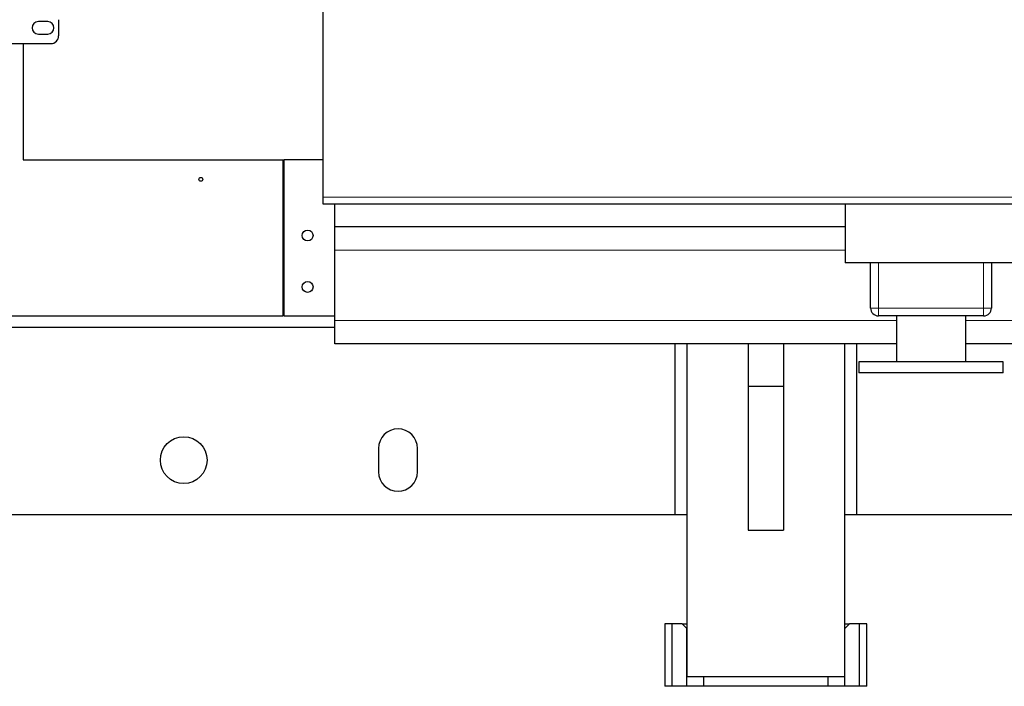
# Model space of a CAD drawing. Header units: inches. Extents: x 0 to 29700, y -16 to 21000.
# Tile 74 of 235: x 8496 to 9759, y 7288 to 8143. Entities that reach past the tile are written whole.
import ezdxf

# ---------------------------------------------------------------- set-up
doc = ezdxf.new("R2010")
doc.units = ezdxf.units.IN
doc.layers.add('1', color=7, linetype='Continuous', true_color=0xffffff)

msp = doc.modelspace()

# ---------------------------------------------------------------- linework, layer by layer
at = {"layer": '1', "color": 2, "linetype": 'Continuous', "lineweight": 25}
for p, q in [((8885.267, 7915.25), (8885.267, 9739.25)), ((8531.767, 8140.6), (8519.767, 8140.6)), ((8545.767, 8142.925), (8545.767, 8122.275)), ((8519.767, 8124.6), (8531.767, 8124.6)), ((8260.767, 8112.275), (8535.767, 8112.275)), ((8500.267, 8112.278), (8500.267, 7963.272)), ((8500.267, 7963.272), (8833.267, 7963.272)), ((8833.267, 7963.272), (8835.267, 7963.272)), ((8835.267, 7763.272), (8835.267, 7963.272)), ((8885.269, 7963.272), (8835.267, 7963.272)), ((8885.267, 7906.25), (8885.267, 7915.25)), ((11585.267, 7906.25), (8885.267, 7906.25)), ((8900.267, 7877.25), (8900.267, 7906.255)), ((9555.267, 7906.25), (9555.267, 7831.25)), ((8900.267, 7847.25), (8900.267, 7877.25)), ((9555.27, 7877.25), (8900.267, 7877.25)), ((8900.267, 7757.25), (8900.267, 7847.25)), ((9775.267, 7831.25), (9555.267, 7831.25)), ((9587.767, 7773.25), (9587.767, 7831.25)), ((9742.767, 7831.25), (9742.767, 7773.25)), ((7730.267, 7763.272), (8833.267, 7763.272)), ((8835.267, 7763.272), (8833.267, 7763.272)), ((8835.267, 7763.272), (8900.269, 7763.272)), ((9732.767, 7763.25), (9597.767, 7763.25)), ((9620.717, 7763.25), (9620.717, 7704.25)), ((9709.817, 7704.25), (9709.817, 7763.25)), ((8900.142, 7748.272), (3795.876, 7748.272)), ((8900.267, 7727.25), (8900.267, 7757.25)), ((9620.745, 7727.25), (8900.267, 7727.25)), ((9336.767, 7508.272), (9336.767, 7727.25)), ((9351.767, 7727.249), (9351.767, 7300.272)), ((9430.767, 7727.25), (9430.767, 7673.272)), ((9475.767, 7727.25), (9475.767, 7673.272)), ((9554.767, 7300.272), (9554.767, 7727.249)), ((9569.767, 7727.25), (9569.767, 7508.272)), ((11600.267, 7727.25), (9709.845, 7727.25)), ((9572.767, 7704.25), (9572.767, 7690.25)), ((9757.767, 7704.25), (9572.767, 7704.25)), ((9757.767, 7690.25), (9757.767, 7704.25)), ((9757.767, 7690.25), (9572.767, 7690.25)), ((9430.767, 7673.272), (9475.767, 7673.272)), ((9430.767, 7673.272), (9430.767, 7488.272)), ((9475.767, 7673.272), (9475.767, 7488.272)), ((8956.267, 7593.272), (8956.267, 7563.272)), ((9006.267, 7563.272), (9006.267, 7593.272)), ((9336.767, 7508.272), (8128.267, 7508.272)), ((9351.767, 7508.272), (9336.767, 7508.272)), ((9569.767, 7508.272), (9554.767, 7508.272)), ((9863.267, 7508.272), (9569.767, 7508.272)), ((9430.767, 7488.272), (9475.767, 7488.272)), ((9323.739, 7368.272), (9323.739, 7288.272)), ((9323.815, 7368.272), (9323.739, 7368.272)), ((9333.267, 7368.272), (9323.815, 7368.272)), ((9345.767, 7368.272), (9333.267, 7368.272)), ((9333.267, 7288.272), (9333.267, 7368.272)), ((9345.767, 7368.272), (9351.768, 7368.272)), ((9351.767, 7362.272), (9345.767, 7368.272)), ((9554.766, 7368.272), (9560.767, 7368.272)), ((9560.767, 7368.272), (9554.767, 7362.272)), ((9573.267, 7368.272), (9560.767, 7368.272)), ((9582.719, 7368.272), (9573.267, 7368.272)), ((9573.267, 7288.272), (9573.267, 7368.272)), ((9582.795, 7368.272), (9582.719, 7368.272)), ((9582.795, 7288.272), (9582.795, 7368.272)), ((9351.767, 7288.272), (9351.767, 7362.272)), ((9554.767, 7288.272), (9554.767, 7362.272)), ((9554.767, 7300.272), (9351.767, 7300.272)), ((9373.267, 7300.272), (9373.267, 7288.272)), ((9533.267, 7288.272), (9533.267, 7300.272)), ((9323.739, 7288.272), (9323.815, 7288.272)), ((9333.267, 7288.272), (9323.815, 7288.272)), ((9351.767, 7288.272), (9333.267, 7288.272)), ((9373.268, 7288.272), (9351.767, 7288.272)), ((9533.267, 7288.272), (9373.267, 7288.272)), ((9554.767, 7288.272), (9533.266, 7288.272)), ((9573.267, 7288.272), (9554.767, 7288.272)), ((9582.719, 7288.272), (9573.267, 7288.272)), ((9582.719, 7288.272), (9582.795, 7288.272))]:
    msp.add_line(p, q, dxfattribs=at)
at = {"layer": '1', "color": 110, "linetype": 'Continuous', "lineweight": 13}
for p, q in [((8833.267, 7763.272), (8833.267, 7963.272)), ((11585.267, 7915.25), (8885.267, 7915.25)), ((9555.27, 7847.25), (8900.267, 7847.25)), ((9597.767, 7831.25), (9597.767, 7773.25)), ((9732.767, 7773.25), (9732.767, 7831.25)), ((9597.767, 7773.25), (9587.767, 7773.25)), ((9597.767, 7773.25), (9732.767, 7773.25)), ((9597.767, 7773.25), (9597.767, 7763.25)), ((9732.767, 7773.25), (9732.767, 7763.25)), ((9742.767, 7773.25), (9732.767, 7773.25)), ((9620.745, 7757.25), (8900.267, 7757.25)), ((11600.267, 7757.25), (9709.845, 7757.25)), ((9323.815, 7368.272), (9323.815, 7288.272)), ((9582.719, 7288.272), (9582.719, 7368.272))]:
    msp.add_line(p, q, dxfattribs=at)
at = {"layer": '1', "color": 2, "linetype": 'Continuous', "lineweight": 25}
for centre, radius in [((8728.267, 7938.272), 2.5), ((8865.267, 7866.272), 7), ((8865.267, 7800.272), 7), ((8706.267, 7578.272), 30)]:
    msp.add_circle(centre, radius, dxfattribs=at)
for centre, radius, start, end in [((8519.767, 8132.6), 8, 90, 270), ((8531.767, 8132.6), 8, 270, 90), ((8535.767, 8122.275), 10, 270, 0), ((9597.767, 7773.25), 10, 180, 270), ((9732.767, 7773.25), 10, 270, 0), ((8981.267, 7593.272), 25, 0, 180), ((8981.267, 7563.272), 25, 180, 0)]:
    msp.add_arc(centre, radius, start, end, dxfattribs=at)

doc.saveas('drawing.dxf')
